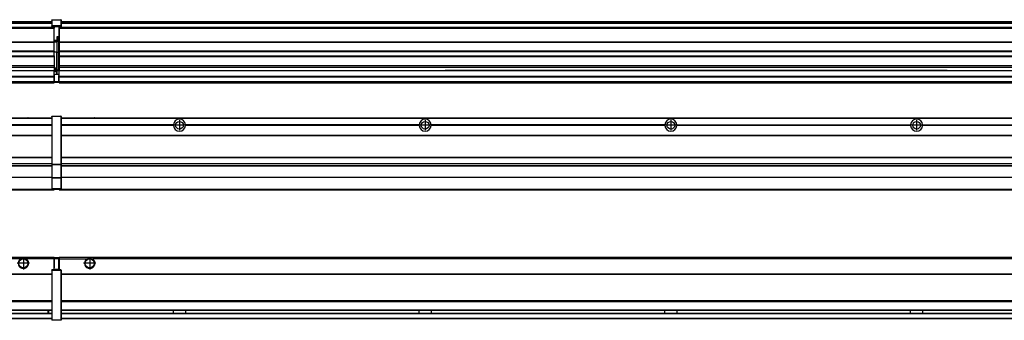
# Model space of a CAD drawing. Header units: inches. Extents: x -381 to 12428, y -418 to 176.
# Tile 26 of 32: x 7623 to 8425, y -154 to 90. Entities that reach past the tile are written whole.
import ezdxf

# ---------------------------------------------------------------- set-up
doc = ezdxf.new("R2010")
doc.units = ezdxf.units.IN
doc.linetypes.add('DOT_CENTER', pattern=[14, 12, -1, 0, -1])
doc.layers.add('1', color=7, linetype='Continuous')

# ---------------------------------------------------------------- blocks, each defined once
blk = doc.blocks.new('Modulos_intermedio__FL-14__4__22', base_point=(6255.18, -48.03))
at = {"color": 7, "linetype": 'Continuous'}
for p, q in [((6256.88, 10.47), (7649.18, 10.47)), ((6256.88, 10.22), (7649.18, 10.22)), ((7622.48, 10.52), (7629.88, 10.52)), ((7629.93, 10.47), (7629.88, 10.52)), ((7649.18, 11.72), (7649.19, 11.79)), ((7649.18, 11.72), (7649.18, 11.47)), ((7649.18, 11.47), (7649.18, -27.21)), ((7649.18, 11.47), (7649.43, 11.47)), ((7649.19, 11.82), (7649.22, 11.86)), ((7649.19, 11.79), (7649.19, 11.82)), ((7649.22, 11.86), (7649.25, 11.9)), ((7649.25, 11.9), (7649.29, 11.93)), ((7649.29, 11.93), (7649.34, 11.96)), ((7649.34, 11.96), (7649.36, 11.96)), ((7649.36, 11.96), (7649.43, 11.97)), ((7649.43, 11.97), (7649.43, 11.47)), ((7649.43, 11.97), (7656.63, 11.97)), ((7656.63, 11.47), (7649.43, 11.47)), ((7649.43, 11.47), (7649.43, -27.21)), ((7656.63, 11.97), (7656.63, 11.47)), ((7656.7, 11.96), (7656.63, 11.97)), ((7656.63, 11.47), (7656.63, -27.21)), ((7656.88, 11.47), (7656.63, 11.47)), ((7656.72, 11.96), (7656.7, 11.96)), ((7656.76, 11.93), (7656.72, 11.96)), ((7656.8, 11.9), (7656.76, 11.93)), ((7656.84, 11.86), (7656.8, 11.9)), ((7656.86, 11.82), (7656.84, 11.86)), ((7656.87, 11.79), (7656.86, 11.82)), ((7656.88, 11.72), (7656.87, 11.79)), ((7656.88, 11.72), (7656.88, 11.47)), ((7656.88, 11.47), (7656.88, -27.21)), ((7649.18, 4.77), (7558.07, 4.77)), ((7649.18, 4.17), (7558.07, 4.17)), ((7649.18, 4.47), (7558.08, 4.47)), ((6256.88, -3.53), (7649.18, -3.53)), ((6256.88, -3.78), (7649.18, -3.78)), ((7649.18, -4.03), (6256.88, -4.03)), ((6256.88, -21.53), (7649.18, -21.53)), ((6256.88, -21.78), (7649.18, -21.78)), ((6256.88, -26.73), (7649.18, -26.73)), ((6256.88, -26.82), (7649.18, -26.82)), ((6256.88, -28.37), (7649.18, -28.37)), ((6256.88, -28.53), (7649.18, -28.53)), ((6256.88, -28.65), (7649.18, -28.65)), ((7649.18, -27.21), (7649.43, -27.21)), ((7649.18, -27.21), (7649.18, -27.52)), ((7649.18, -27.52), (7649.19, -27.54)), ((7649.18, -27.52), (7649.18, -38.19)), ((7649.19, -27.54), (7649.22, -27.57)), ((7649.22, -27.57), (7649.25, -27.59)), ((7649.25, -27.59), (7649.29, -27.6)), ((7649.29, -27.6), (7649.34, -27.61)), ((7649.34, -27.61), (7649.36, -27.61)), ((7649.36, -27.61), (7649.43, -27.62)), ((7649.43, -27.21), (7656.63, -27.21)), ((7649.43, -27.21), (7649.43, -27.62)), ((7649.43, -27.62), (7656.63, -27.62)), ((7649.43, -27.62), (7649.43, -38.3)), ((7656.63, -27.21), (7656.63, -27.62)), ((7656.88, -27.21), (7656.63, -27.21)), ((7656.7, -27.61), (7656.63, -27.62)), ((7656.63, -27.62), (7656.63, -38.3)), ((7656.72, -27.61), (7656.7, -27.61)), ((7656.76, -27.6), (7656.72, -27.61)), ((7656.8, -27.59), (7656.76, -27.6)), ((7656.84, -27.57), (7656.8, -27.59)), ((7656.87, -27.54), (7656.84, -27.57)), ((7656.88, -27.52), (7656.87, -27.54)), ((7656.88, -27.21), (7656.88, -27.52)), ((7656.88, -27.52), (7656.88, -38.19)), ((7649.18, -38.02), (6256.88, -38.02)), ((7649.18, -38.11), (6256.88, -38.11)), ((7649.18, -38.19), (7649.18, -38.71)), ((7649.18, -38.19), (7649.19, -38.22)), ((7649.18, -38.71), (7649.18, -47.03)), ((7649.18, -38.71), (7649.43, -38.71)), ((7649.19, -38.22), (7649.22, -38.25)), ((7649.22, -38.25), (7649.25, -38.27)), ((7649.25, -38.27), (7649.29, -38.28)), ((7649.29, -38.28), (7649.34, -38.29)), ((7649.34, -38.29), (7649.36, -38.29)), ((7649.36, -38.29), (7649.43, -38.3)), ((7656.63, -38.3), (7649.43, -38.3)), ((7649.43, -38.3), (7649.43, -38.71)), ((7649.43, -38.71), (7649.43, -47.03)), ((7656.63, -38.71), (7649.43, -38.71)), ((7656.7, -38.29), (7656.63, -38.3)), ((7656.63, -38.3), (7656.63, -38.71)), ((7656.63, -38.71), (7656.63, -47.03)), ((7656.88, -38.71), (7656.63, -38.71)), ((7656.72, -38.29), (7656.7, -38.29)), ((7656.76, -38.28), (7656.72, -38.29)), ((7656.8, -38.27), (7656.76, -38.28)), ((7656.84, -38.25), (7656.8, -38.27)), ((7656.87, -38.22), (7656.84, -38.25)), ((7656.88, -38.19), (7656.87, -38.22)), ((7656.88, -38.19), (7656.88, -38.71)), ((7656.88, -38.71), (7656.88, -47.03)), ((6255.18, -48.03), (7651.18, -48.03)), ((6256.63, -47.53), (7649.43, -47.53)), ((7649.18, -47.03), (7649.18, -47.28)), ((7649.18, -47.03), (7649.43, -47.03)), ((7649.18, -47.28), (7649.19, -47.34)), ((7649.19, -47.34), (7649.19, -47.37)), ((7649.19, -47.37), (7649.22, -47.41)), ((7649.22, -47.41), (7649.25, -47.45)), ((7649.25, -47.45), (7649.29, -47.49)), ((7649.29, -47.49), (7649.34, -47.51)), ((7649.34, -47.51), (7649.36, -47.52)), ((7649.36, -47.52), (7649.43, -47.53)), ((7649.43, -47.03), (7649.43, -47.53)), ((7649.43, -47.03), (7656.63, -47.03)), ((7649.43, -47.53), (7656.63, -47.53)), ((7651.18, -47.53), (7651.18, -48.03)), ((7656.63, -47.03), (7656.63, -47.53)), ((7656.88, -47.03), (7656.63, -47.03)), ((7656.7, -47.52), (7656.63, -47.53)), ((7656.72, -47.51), (7656.7, -47.52)), ((7656.76, -47.49), (7656.72, -47.51)), ((7656.8, -47.45), (7656.76, -47.49)), ((7656.84, -47.41), (7656.8, -47.45)), ((7656.86, -47.37), (7656.84, -47.41)), ((7656.87, -47.34), (7656.86, -47.37)), ((7656.88, -47.28), (7656.87, -47.34)), ((7656.88, -47.03), (7656.88, -47.28))]:
    blk.add_line(p, q, dxfattribs=at)
blk = doc.blocks.new('Modulos_intermedio__FL-14__5__25', base_point=(7655.18, -48.03))
at = {"color": 7, "linetype": 'Continuous'}
for p, q in [((7656.88, 10.47), (9049.18, 10.47)), ((7656.88, 10.22), (9049.18, 10.22)), ((7676.43, 10.47), (7676.48, 10.52)), ((7676.48, 10.52), (7683.88, 10.52)), ((7683.93, 10.47), (7683.88, 10.52)), ((7748.29, 4.77), (7656.88, 4.77)), ((7748.28, 4.47), (7656.88, 4.47)), ((7748.29, 4.17), (7656.88, 4.17)), ((7748.28, 4.47), (7748.29, 4.77)), ((7748.29, 4.17), (7748.28, 4.47)), ((7750.45, 6.05), (7750.45, 6.04)), ((7750.45, 2.91), (7750.45, 2.9)), ((7758.07, 4.77), (7758.08, 4.47)), ((7948.29, 4.77), (7758.07, 4.77)), ((7758.08, 4.47), (7758.07, 4.17)), ((7948.29, 4.17), (7758.07, 4.17)), ((7948.28, 4.47), (7758.08, 4.47)), ((7948.28, 4.47), (7948.29, 4.77)), ((7948.29, 4.17), (7948.28, 4.47)), ((8148.29, 4.77), (7958.07, 4.77)), ((7958.07, 4.77), (7958.08, 4.47)), ((7958.08, 4.47), (7958.07, 4.17)), ((8148.29, 4.17), (7958.07, 4.17)), ((8148.28, 4.47), (7958.08, 4.47)), ((8148.28, 4.47), (8148.29, 4.77)), ((8148.29, 4.17), (8148.28, 4.47)), ((8158.07, 4.77), (8348.29, 4.77)), ((8158.07, 4.77), (8158.08, 4.47)), ((8158.08, 4.47), (8158.07, 4.17)), ((8348.29, 4.17), (8158.07, 4.17)), ((8348.28, 4.47), (8158.08, 4.47)), ((8348.28, 4.47), (8348.29, 4.77)), ((8348.29, 4.17), (8348.28, 4.47)), ((8358.07, 4.77), (8358.08, 4.47)), ((8358.07, 4.77), (8548.29, 4.77)), ((8358.08, 4.47), (8358.07, 4.17)), ((8548.29, 4.17), (8358.07, 4.17)), ((8548.28, 4.47), (8358.08, 4.47)), ((7656.88, -3.53), (9049.18, -3.53)), ((7656.88, -3.78), (9049.18, -3.78)), ((9049.18, -4.03), (7656.88, -4.03)), ((7656.88, -21.53), (9049.18, -21.53)), ((7656.88, -21.78), (9049.18, -21.78)), ((7656.88, -26.73), (9049.18, -26.73)), ((7656.88, -26.82), (9049.18, -26.82)), ((7656.88, -28.37), (9049.18, -28.37)), ((7656.88, -28.53), (9049.18, -28.53)), ((7656.88, -28.65), (9049.18, -28.65)), ((9049.18, -38.02), (7656.88, -38.02)), ((9049.18, -38.11), (7656.88, -38.11)), ((7655.18, -47.53), (7655.18, -48.03)), ((7655.18, -48.03), (9051.18, -48.03)), ((7656.63, -47.53), (9049.43, -47.53))]:
    blk.add_line(p, q, dxfattribs=at)
for centre in [(7753.18, 4.47), (7953.18, 4.47), (8153.18, 4.47), (8353.18, 4.47)]:
    blk.add_circle(centre, 3.15, dxfattribs=at)
for centre, start, end in [((7753.18, 4.47), 3.5101, 176.4899), ((7953.18, 4.47), 3.5101, 176.4899), ((8153.18, 4.47), 3.5101, 176.4899), ((8353.18, 4.47), 3.5101, 176.4899), ((7753.18, 4.47), 183.51008, 356.48992), ((7953.18, 4.47), 183.51008, 356.48992), ((8153.18, 4.47), 183.51008, 356.48992), ((8353.18, 4.47), 183.51008, 356.48992)]:
    blk.add_arc(centre, 4.9, start, end, dxfattribs=at)
at = {"layer": '1', "color": 2, "linetype": 'DOT_CENTER'}
for p, q in [((7753.18, 8.62), (7753.18, 0.32)), ((7953.18, 8.62), (7953.18, 0.32)), ((8153.18, 8.62), (8153.18, 0.32)), ((8353.18, 8.62), (8353.18, 0.32)), ((7757.33, 4.47), (7749.03, 4.47)), ((7957.33, 4.47), (7949.03, 4.47)), ((8157.33, 4.47), (8149.03, 4.47)), ((8357.33, 4.47), (8349.03, 4.47))]:
    blk.add_line(p, q, dxfattribs=at)
blk = doc.blocks.new('F-114__26', base_point=(621.12, -75.97))
for name, p in [('Modulos_intermedio__FL-14__4__22', (6255.18, -48.03)), ('Modulos_intermedio__FL-14__5__25', (7655.18, -48.03))]:
    blk.add_blockref(name, p)
blk = doc.blocks.new('Alzado2', base_point=(2889, -32))
blk.add_blockref('F-114__26', (621.12, -75.97))
blk = doc.blocks.new('Modulos_intermedio__FL-14__4__38', base_point=(6255.18, 38.97))
at = {"color": 7, "linetype": 'Continuous'}
for p, q in [((6256.88, 88.97), (7649.18, 88.97)), ((6256.88, 88.96), (7649.18, 88.96)), ((6256.88, 88.35), (7649.18, 88.35)), ((7649.19, 90.22), (7649.18, 90.16)), ((7649.18, 90.16), (7649.19, 90.22)), ((7649.18, 90.16), (7649.18, 85.33)), ((7649.19, 90.32), (7649.22, 90.36)), ((7649.19, 90.29), (7649.19, 90.32)), ((7649.19, 90.22), (7649.19, 90.29)), ((7649.19, 90.24), (7649.22, 90.28)), ((7649.19, 90.22), (7649.19, 90.24)), ((7649.22, 90.36), (7649.25, 90.4)), ((7649.22, 90.28), (7649.25, 90.32)), ((7649.25, 90.4), (7649.29, 90.43)), ((7649.25, 90.32), (7649.29, 90.35)), ((7649.29, 90.43), (7649.34, 90.46)), ((7649.29, 90.35), (7649.34, 90.37)), ((7649.34, 90.46), (7649.36, 90.46)), ((7649.34, 90.37), (7649.36, 90.38)), ((7649.36, 90.46), (7649.43, 90.47)), ((7649.36, 90.38), (7649.43, 90.39)), ((7649.43, 90.47), (7656.63, 90.47)), ((7649.43, 90.47), (7649.43, 90.39)), ((7649.43, 90.39), (7656.63, 90.39)), ((7649.43, 90.39), (7649.43, 85.56)), ((7656.63, 90.47), (7656.63, 90.39)), ((7656.7, 90.46), (7656.63, 90.47)), ((7656.7, 90.38), (7656.63, 90.39)), ((7656.63, 90.39), (7656.63, 85.56)), ((7656.72, 90.46), (7656.7, 90.46)), ((7656.72, 90.37), (7656.7, 90.38)), ((7656.76, 90.43), (7656.72, 90.46)), ((7656.76, 90.35), (7656.72, 90.37)), ((7656.8, 90.4), (7656.76, 90.43)), ((7656.8, 90.32), (7656.76, 90.35)), ((7656.84, 90.36), (7656.8, 90.4)), ((7656.84, 90.28), (7656.8, 90.32)), ((7656.86, 90.32), (7656.84, 90.36)), ((7656.86, 90.24), (7656.84, 90.28)), ((7656.87, 90.29), (7656.86, 90.32)), ((7656.88, 90.22), (7656.86, 90.24)), ((7656.88, 90.22), (7656.87, 90.29)), ((7656.88, 90.16), (7656.88, 90.22)), ((7656.88, 90.22), (7656.88, 90.16)), ((7656.88, 90.16), (7656.88, 85.33)), ((7651.18, 83.99), (6255.18, 83.99)), ((6255.18, 83.97), (7651.18, 83.97)), ((6255.18, 83.47), (7651.18, 83.47)), ((6256.88, 88.03), (7649.18, 88.03)), ((6256.88, 87.7), (7649.18, 87.7)), ((7649.18, 85.33), (7649.19, 85.4)), ((7649.18, 85.33), (7649.18, 85.22)), ((7649.18, 85.22), (7649.19, 85.29)), ((7649.18, 85.22), (7649.18, 84.97)), ((7649.18, 84.97), (7649.18, 84.72)), ((7649.18, 84.97), (7649.43, 84.97)), ((7649.19, 84.66), (7649.18, 84.72)), ((7649.19, 85.42), (7649.22, 85.46)), ((7649.19, 85.4), (7649.19, 85.42)), ((7649.19, 85.32), (7649.22, 85.36)), ((7649.19, 85.29), (7649.19, 85.32)), ((7649.19, 84.63), (7649.19, 84.66)), ((7649.22, 84.59), (7649.19, 84.63)), ((7649.22, 85.46), (7649.25, 85.5)), ((7649.22, 85.36), (7649.25, 85.4)), ((7649.22, 85.36), (7649.25, 85.4)), ((7649.25, 84.55), (7649.22, 84.59)), ((7649.25, 85.5), (7649.29, 85.53)), ((7649.25, 85.4), (7649.34, 85.46)), ((7649.25, 85.4), (7649.29, 85.43)), ((7649.29, 84.51), (7649.25, 84.55)), ((7649.29, 85.53), (7649.34, 85.55)), ((7649.29, 85.43), (7649.34, 85.46)), ((7649.34, 84.49), (7649.29, 84.51)), ((7649.34, 85.55), (7649.36, 85.55)), ((7649.34, 85.46), (7649.36, 85.46)), ((7649.36, 84.48), (7649.34, 84.49)), ((7649.36, 85.55), (7649.43, 85.56)), ((7649.36, 85.46), (7649.43, 85.47)), ((7649.43, 84.47), (7649.36, 84.48)), ((7656.63, 85.56), (7649.43, 85.56)), ((7649.43, 85.56), (7649.43, 85.47)), ((7649.43, 85.47), (7649.43, 84.97)), ((7649.43, 85.47), (7656.63, 85.47)), ((7649.43, 84.97), (7649.43, 84.47)), ((7649.43, 84.97), (7651.18, 84.97)), ((7649.43, 84.47), (7651.18, 84.47)), ((7651.18, 84.97), (7654.88, 84.97)), ((7651.18, 84.97), (7651.18, 83.97)), ((7651.18, 83.97), (7651.18, 83.47)), ((7651.18, 72.41), (7651.18, 83.47)), ((7654.88, 84.97), (7656.63, 84.97)), ((7654.88, 84.97), (7654.88, 77.44)), ((7654.88, 84.47), (7656.63, 84.47)), ((7656.63, 85.56), (7656.63, 85.47)), ((7656.7, 85.55), (7656.63, 85.56)), ((7656.7, 85.46), (7656.63, 85.47)), ((7656.63, 85.47), (7656.63, 84.97)), ((7656.88, 84.97), (7656.63, 84.97)), ((7656.63, 84.97), (7656.63, 84.47)), ((7656.63, 84.47), (7656.7, 84.48)), ((7656.72, 85.55), (7656.7, 85.55)), ((7656.72, 85.46), (7656.7, 85.46)), ((7656.7, 84.48), (7656.72, 84.49)), ((7656.76, 85.53), (7656.72, 85.55)), ((7656.72, 85.46), (7656.76, 85.43)), ((7656.76, 85.43), (7656.72, 85.46)), ((7656.72, 84.49), (7656.76, 84.51)), ((7656.8, 85.5), (7656.76, 85.53)), ((7656.8, 85.4), (7656.76, 85.43)), ((7656.76, 84.51), (7656.8, 84.55)), ((7656.84, 85.46), (7656.8, 85.5)), ((7656.8, 85.4), (7656.84, 85.36)), ((7656.84, 85.36), (7656.8, 85.4)), ((7656.8, 84.55), (7656.84, 84.59)), ((7656.86, 85.42), (7656.84, 85.46)), ((7656.86, 85.32), (7656.84, 85.36)), ((7656.84, 84.59), (7656.86, 84.63)), ((7656.87, 85.4), (7656.86, 85.42)), ((7656.87, 85.29), (7656.86, 85.32)), ((7656.86, 84.63), (7656.87, 84.66)), ((7656.88, 85.33), (7656.87, 85.4)), ((7656.88, 85.22), (7656.87, 85.29)), ((7656.87, 84.66), (7656.88, 84.72)), ((7656.88, 85.33), (7656.88, 85.22)), ((7656.88, 85.22), (7656.88, 84.97)), ((7656.88, 84.97), (7656.88, 84.72)), ((6255.18, 72.41), (7651.18, 72.41)), ((6255.18, 72.16), (7651.18, 72.16)), ((7653.43, 73.5), (7651.18, 73.5)), ((7653.43, 73), (7651.18, 73)), ((7651.18, 72.5), (7653.43, 72.5)), ((7651.18, 72.41), (7651.18, 72.16)), ((7651.18, 64.79), (7651.18, 72.16)), ((7654.88, 76.45), (7653.43, 76.45)), ((7653.43, 76.45), (7653.43, 73.5)), ((7653.43, 73.5), (7653.68, 73.5)), ((7653.43, 73), (7653.43, 73.5)), ((7653.43, 73), (7653.43, 72.5)), ((7653.68, 72.5), (7653.43, 72.5)), ((7653.43, 72.5), (7653.43, 63.97)), ((7653.68, 73.19), (7653.67, 73.21)), ((7653.68, 76.45), (7653.68, 73.5)), ((7653.68, 76.3), (7654.88, 76.3)), ((7653.68, 73.25), (7653.68, 73.5)), ((7653.68, 73.19), (7653.68, 72.5)), ((7653.68, 63.97), (7653.68, 72.5)), ((7654.88, 79.65), (7655.18, 79.58)), ((7654.88, 78.12), (7655.18, 78.12)), ((7654.88, 77.6), (7655.18, 77.6)), ((7654.88, 77.44), (7655.18, 77.36)), ((7654.88, 76.45), (7655.18, 76.53)), ((7654.88, 76.3), (7654.88, 76.45)), ((7655.18, 76.3), (7654.88, 76.3)), ((7654.88, 63.97), (7654.88, 76.3)), ((7651.18, 64.79), (6255.18, 64.79)), ((6255.18, 64.54), (7651.18, 64.54)), ((7651.18, 64.79), (7651.18, 64.54)), ((7651.18, 60.91), (7651.18, 64.54)), ((6255.18, 60.91), (7651.18, 60.91)), ((6255.18, 60.41), (7651.18, 60.41)), ((7653.43, 63.97), (7651.18, 63.97)), ((7651.18, 60.91), (7651.18, 60.41)), ((7651.18, 60.41), (7651.18, 59.42)), ((7651.18, 59.42), (7651.18, 53.15)), ((7653.43, 50.98), (7653.43, 63.97)), ((7653.43, 63.97), (7653.68, 63.97)), ((7653.68, 50.98), (7653.68, 63.97)), ((7653.68, 63.97), (7654.88, 63.97)), ((7654.88, 49.58), (7654.88, 63.97)), ((7655.18, 63.97), (7654.88, 63.97)), ((6255.18, 53.15), (7651.18, 53.15)), ((7651.18, 51.48), (6255.18, 51.48)), ((6978.18, 49.19), (7651.18, 49.19)), ((6978.18, 49.16), (7651.18, 49.16)), ((7651.18, 53.15), (7651.18, 51.48)), ((7651.18, 51.48), (7651.18, 51.37)), ((7651.18, 51.37), (7651.18, 49.19)), ((7653.43, 50.98), (7651.18, 50.98)), ((7653.43, 49.98), (7651.18, 49.98)), ((7651.18, 49.19), (7651.18, 49.16)), ((7651.18, 47.58), (7651.18, 49.16)), ((7653.43, 48.98), (7651.18, 48.98)), ((7653.43, 50.98), (7653.68, 50.98)), ((7653.43, 49.98), (7653.43, 50.98)), ((7653.43, 49.98), (7653.43, 48.98)), ((7653.43, 47.91), (7653.43, 48.98)), ((7653.68, 48.98), (7653.43, 48.98)), ((7653.68, 49.73), (7653.68, 50.98)), ((7653.68, 49.73), (7653.68, 48.98)), ((7653.68, 49.58), (7654.88, 49.58)), ((7653.68, 47.66), (7653.68, 48.98)), ((7653.68, 48.93), (7654.88, 48.93)), ((7655.18, 49.58), (7654.88, 49.58)), ((7654.88, 48.93), (7654.88, 49.58)), ((7654.88, 48.93), (7655.18, 48.85)), ((7654.88, 48.93), (7654.88, 47.33)), ((6255.18, 44.48), (7651.13, 44.48)), ((6255.18, 44.04), (7651.13, 44.04)), ((7651.13, 47.58), (7651.18, 47.58)), ((7651.13, 44.48), (7651.13, 47.58)), ((7651.13, 45.47), (7651.18, 45.48)), ((7651.13, 44.48), (7651.18, 44.48)), ((7651.13, 44.48), (7651.13, 44.04)), ((7651.13, 39.97), (7651.13, 44.04)), ((7651.18, 40.48), (7651.13, 40.48)), ((7653.43, 47.91), (7651.18, 47.91)), ((7651.18, 46), (7651.18, 47.58)), ((7651.18, 46), (7653.43, 46)), ((7651.18, 46), (7651.18, 39.97)), ((7653.43, 46), (7653.43, 47.91)), ((7653.43, 47.91), (7653.52, 47.89)), ((7653.43, 46), (7654.88, 46)), ((7653.52, 47.89), (7653.6, 47.83)), ((7653.6, 47.83), (7653.66, 47.75)), ((7653.66, 47.75), (7653.68, 47.66)), ((7653.68, 46), (7653.68, 47.66)), ((7655.18, 45.08), (7654.63, 44.93)), ((7654.63, 44.93), (7654.63, 39.97)), ((7654.88, 47.33), (7654.88, 46)), ((7655.18, 45.92), (7654.88, 46)), ((7654.88, 45), (7655.18, 45.08)), ((7654.88, 45), (7654.88, 39.97)), ((7654.88, 44.81), (7655.18, 44.87)), ((7654.88, 41.31), (7655.18, 41.37)), ((7654.88, 40.83), (7655.18, 40.91)), ((6255.18, 39.97), (7651.13, 39.97)), ((6255.18, 39.47), (7651.13, 39.47)), ((6255.18, 39.22), (7651.13, 39.22)), ((6255.18, 38.97), (7651.13, 38.97)), ((7651.13, 39.97), (7651.13, 39.47)), ((7651.13, 39.22), (7651.13, 39.47)), ((7651.13, 39.22), (7651.13, 38.97)), ((7651.18, 39.97), (7651.18, 39.47)), ((7651.18, 39.97), (7654.63, 39.97)), ((7651.18, 39.47), (7654.63, 39.47)), ((7654.63, 39.97), (7654.63, 39.47)), ((7654.88, 39.97), (7654.63, 39.97)), ((7654.88, 39.97), (7654.88, 39.72))]:
    blk.add_line(p, q, dxfattribs=at)
for centre, start, end in [((7653.43, 73.25), 270, 0), ((7653.43, 49.73), 0, 90), ((7654.63, 39.72), 270, 0)]:
    blk.add_arc(centre, 0.25, start, end, dxfattribs=at)
blk = doc.blocks.new('Modulos_intermedio__FL-14__5__41', base_point=(7655.18, 38.97))
at = {"color": 7, "linetype": 'Continuous'}
for p, q in [((7656.88, 88.97), (9049.18, 88.97)), ((7656.88, 88.96), (9049.18, 88.96)), ((7656.88, 88.35), (9049.18, 88.35)), ((7655.18, 84.47), (7655.18, 83.99)), ((7655.18, 83.99), (7655.18, 83.97)), ((9051.18, 83.99), (7655.18, 83.99)), ((7655.18, 83.97), (7655.18, 83.47)), ((7655.18, 83.97), (9051.18, 83.97)), ((7655.18, 83.47), (7655.18, 72.41)), ((7655.18, 83.47), (9051.18, 83.47)), ((7656.88, 88.03), (9049.18, 88.03)), ((7656.88, 87.7), (9049.18, 87.7)), ((7655.18, 72.41), (7655.18, 72.16)), ((7655.18, 72.41), (9051.18, 72.41)), ((7655.18, 72.16), (9051.18, 72.16)), ((7655.18, 72.16), (7655.18, 64.79)), ((9051.18, 64.79), (7655.18, 64.79)), ((7655.18, 64.79), (7655.18, 64.54)), ((7655.18, 64.54), (7655.18, 60.91)), ((7655.18, 64.54), (9051.18, 64.54)), ((7655.18, 60.91), (7655.18, 60.41)), ((7655.18, 60.91), (9051.18, 60.91)), ((7655.18, 60.41), (9051.18, 60.41)), ((7655.18, 60.41), (7655.18, 59.42)), ((7655.18, 59.42), (7655.18, 53.15)), ((7655.18, 53.15), (7655.18, 51.48)), ((7655.18, 53.15), (9051.18, 53.15)), ((9051.18, 51.48), (7655.18, 51.48)), ((7655.18, 51.48), (7655.18, 51.37)), ((7655.18, 51.37), (7655.18, 49.19)), ((7655.18, 49.19), (7655.18, 49.16)), ((7655.18, 49.19), (7969.43, 49.19)), ((7655.18, 44.48), (7655.18, 49.16)), ((7655.18, 49.16), (7969.43, 49.16)), ((7978.18, 49.19), (7969.43, 49.19)), ((7969.43, 49.19), (7969.43, 49.18)), ((7969.43, 49.18), (7978.18, 49.18)), ((7969.43, 49.18), (7969.43, 49.16)), ((7969.43, 49.16), (7978.18, 49.16)), ((7978.18, 49.19), (7978.18, 49.18)), ((8169.43, 49.19), (7978.18, 49.19)), ((7978.18, 49.18), (7978.18, 49.16)), ((7978.18, 49.16), (8169.43, 49.16)), ((8169.43, 49.19), (8169.43, 49.18)), ((8178.18, 49.19), (8169.43, 49.19)), ((8169.43, 49.18), (8178.18, 49.18)), ((8169.43, 49.18), (8169.43, 49.16)), ((8169.43, 49.16), (8178.18, 49.16)), ((8178.18, 49.19), (8178.18, 49.18)), ((8369.43, 49.19), (8178.18, 49.19)), ((8178.18, 49.18), (8178.18, 49.16)), ((8178.18, 49.16), (8369.43, 49.16)), ((8369.43, 49.19), (8369.43, 49.18)), ((8378.18, 49.19), (8369.43, 49.19)), ((8369.43, 49.18), (8378.18, 49.18)), ((8369.43, 49.18), (8369.43, 49.16)), ((8369.43, 49.16), (8378.18, 49.16)), ((8378.18, 49.19), (8378.18, 49.18)), ((8378.18, 49.19), (9051.18, 49.19)), ((8378.18, 49.18), (8378.18, 49.16)), ((8378.18, 49.16), (9051.18, 49.16)), ((7655.18, 44.48), (7655.18, 44.04)), ((7655.18, 44.48), (9051.13, 44.48)), ((7655.18, 39.97), (7655.18, 44.04)), ((7655.18, 44.04), (9051.13, 44.04)), ((7655.18, 39.97), (7655.18, 39.47)), ((7655.18, 39.97), (9051.13, 39.97)), ((7655.18, 39.47), (7655.18, 39.22)), ((7655.18, 39.47), (9051.13, 39.47)), ((7655.18, 39.22), (7655.18, 38.97)), ((7655.18, 39.22), (9051.13, 39.22)), ((7655.18, 38.97), (9051.13, 38.97))]:
    blk.add_line(p, q, dxfattribs=at)
blk = doc.blocks.new('F-114__42', base_point=(621.12, 38.97))
for name, p in [('Modulos_intermedio__FL-14__4__38', (6255.18, 38.97)), ('Modulos_intermedio__FL-14__5__41', (7655.18, 38.97))]:
    blk.add_blockref(name, p)
blk = doc.blocks.new('Inferior2', base_point=(2889, 64.72))
blk.add_blockref('F-114__42', (621.12, 38.97))
blk = doc.blocks.new('Modulos_intermedio__FL-14__4__52', base_point=(6255.18, -154.47))
at = {"color": 7, "linetype": 'Continuous'}
for p, q in [((6255.18, -102.97), (7651.13, -102.97)), ((7624.72, -103.98), (7623.77, -104.47)), ((7626.18, -103.72), (7624.72, -103.98)), ((7627.63, -103.98), (7626.18, -103.72)), ((7628.59, -104.47), (7627.63, -103.98)), ((7651.13, -104.47), (7651.13, -102.97)), ((7651.18, -103.47), (7651.18, -103.97)), ((7654.63, -103.47), (7651.18, -103.47)), ((7651.18, -103.97), (7651.18, -111.58)), ((7651.18, -103.97), (7654.63, -103.97)), ((7654.63, -103.47), (7654.63, -103.97)), ((7654.63, -103.97), (7654.63, -112.97)), ((7654.88, -103.97), (7654.63, -103.97)), ((7654.88, -103.72), (7654.88, -103.97)), ((7654.88, -103.97), (7654.88, -112.97)), ((7623.77, -104.47), (6282.59, -104.47)), ((7651.13, -104.47), (7628.59, -104.47)), ((7651.13, -111.58), (7651.13, -104.47)), ((7651.18, -104.48), (7651.13, -104.48)), ((7651.18, -105.48), (7651.13, -105.48)), ((7651.13, -109.47), (7651.18, -109.48)), ((7651.18, -111.58), (7651.13, -111.58)), ((7651.18, -113.47), (7651.18, -111.58)), ((7654.88, -104.83), (7655.18, -104.91)), ((7654.88, -106.47), (7655.18, -106.47)), ((7654.88, -107.48), (7655.18, -107.48)), ((7654.88, -111.93), (7655.18, -112.01)), ((6256.88, -116.72), (7649.18, -116.72)), ((6256.88, -116.97), (7649.18, -116.97)), ((7649.18, -117.22), (6256.88, -117.22)), ((7649.18, -113.72), (7649.19, -113.66)), ((7649.18, -113.72), (7649.18, -113.97)), ((7649.18, -113.97), (7649.18, -153.97)), ((7649.18, -113.97), (7649.43, -113.97)), ((7649.19, -113.63), (7649.22, -113.59)), ((7649.19, -113.66), (7649.19, -113.63)), ((7649.22, -113.59), (7649.25, -113.55)), ((7649.25, -113.55), (7649.29, -113.51)), ((7649.29, -113.51), (7649.34, -113.49)), ((7649.34, -113.49), (7649.36, -113.48)), ((7649.36, -113.48), (7649.43, -113.47)), ((7651.18, -113.47), (7649.43, -113.47)), ((7649.43, -113.47), (7649.43, -113.97)), ((7649.43, -113.97), (7649.43, -153.97)), ((7656.63, -113.97), (7649.43, -113.97)), ((7654.63, -112.97), (7651.18, -112.97)), ((7654.88, -113.47), (7651.18, -113.47)), ((7654.88, -112.97), (7654.63, -112.97)), ((7654.63, -112.97), (7654.63, -113.47)), ((7654.88, -112.97), (7654.88, -113.26)), ((7654.88, -113.26), (7654.88, -113.47)), ((7656.63, -113.47), (7654.88, -113.47)), ((7656.63, -113.47), (7656.63, -113.97)), ((7656.7, -113.48), (7656.63, -113.47)), ((7656.63, -113.97), (7656.63, -153.97)), ((7656.88, -113.97), (7656.63, -113.97)), ((7656.72, -113.49), (7656.7, -113.48)), ((7656.76, -113.51), (7656.72, -113.49)), ((7656.8, -113.55), (7656.76, -113.51)), ((7656.84, -113.59), (7656.8, -113.55)), ((7656.86, -113.63), (7656.84, -113.59)), ((7656.87, -113.66), (7656.86, -113.63)), ((7656.88, -113.72), (7656.87, -113.66)), ((7656.88, -113.72), (7656.88, -113.97)), ((7656.88, -113.97), (7656.88, -153.97)), ((7649.18, -138.72), (6256.88, -138.72)), ((7649.18, -138.97), (6256.88, -138.97)), ((6256.88, -139.22), (7649.18, -139.22)), ((6256.88, -145.97), (7649.18, -145.97)), ((6256.88, -146.22), (7649.18, -146.22)), ((6256.88, -148.72), (7649.18, -148.72)), ((6256.88, -148.97), (7649.18, -148.97)), ((7646.18, -146.65), (7646.24, -146.4)), ((7646.18, -146.65), (7646.18, -147.16)), ((7646.18, -147.16), (7646.18, -148.23)), ((7646.18, -148.23), (7646.24, -148.55)), ((7646.24, -146.4), (7646.46, -146.22)), ((7646.24, -148.55), (7646.46, -148.72)), ((7646.6, -146.22), (7646.6, -146.26)), ((7646.6, -146.26), (7646.6, -146.97)), ((7646.6, -146.97), (7646.6, -148.69)), ((7646.6, -148.69), (7646.6, -148.72)), ((6256.88, -152.72), (7649.18, -152.72)), ((6256.88, -152.97), (7649.18, -152.97)), ((7649.18, -153.97), (7649.18, -154.22)), ((7649.18, -153.97), (7649.43, -153.97)), ((7649.18, -154.22), (7649.19, -154.29)), ((7649.19, -154.29), (7649.19, -154.32)), ((7649.19, -154.32), (7649.22, -154.36)), ((7649.22, -154.36), (7649.25, -154.4)), ((7649.25, -154.4), (7649.29, -154.43)), ((7649.29, -154.43), (7649.34, -154.46)), ((7649.34, -154.46), (7649.36, -154.46)), ((7649.36, -154.46), (7649.43, -154.47)), ((7649.43, -153.97), (7656.63, -153.97)), ((7649.43, -153.97), (7649.43, -154.47)), ((7656.63, -154.47), (7649.43, -154.47)), ((7656.88, -153.97), (7656.63, -153.97)), ((7656.63, -153.97), (7656.63, -154.47)), ((7656.7, -154.46), (7656.63, -154.47)), ((7656.72, -154.46), (7656.7, -154.46)), ((7656.76, -154.43), (7656.72, -154.46)), ((7656.8, -154.4), (7656.76, -154.43)), ((7656.84, -154.36), (7656.8, -154.4)), ((7656.86, -154.32), (7656.84, -154.36)), ((7656.87, -154.29), (7656.86, -154.32)), ((7656.88, -154.22), (7656.87, -154.29)), ((7656.88, -153.97), (7656.88, -154.22))]:
    blk.add_line(p, q, dxfattribs=at)
for radius in [4, 3.7]:
    blk.add_circle((7626.18, -107.97), radius, dxfattribs=at)
for centre, radius, start, end in [((7654.63, -103.72), 0.25, 0, 90), ((7626.18, -107.97), 4.25, 124.56032, 55.43968)]:
    blk.add_arc(centre, radius, start, end, dxfattribs=at)
at = {"layer": '1', "color": 2, "linetype": 'DOT_CENTER'}
for p, q in [((7626.18, -102.97), (7626.18, -112.97)), ((7631.18, -107.97), (7621.18, -107.97))]:
    blk.add_line(p, q, dxfattribs=at)
blk = doc.blocks.new('Modulos_intermedio__FL-14__5__55', base_point=(7655.18, -154.47))
at = {"color": 7, "linetype": 'Continuous'}
for p, q in [((7655.18, -102.97), (7655.18, -104.47)), ((7655.18, -102.97), (9051.13, -102.97)), ((7677.77, -104.47), (7678.72, -103.98)), ((7678.72, -103.98), (7680.18, -103.72)), ((7680.18, -103.72), (7681.63, -103.98)), ((7681.63, -103.98), (7682.59, -104.47)), ((7655.18, -104.47), (7655.18, -113.47)), ((7655.18, -104.47), (7677.77, -104.47)), ((9023.77, -104.47), (7682.59, -104.47)), ((7656.88, -116.72), (9049.18, -116.72)), ((7656.88, -116.97), (9049.18, -116.97)), ((9049.18, -117.22), (7656.88, -117.22)), ((9049.18, -138.72), (7656.88, -138.72)), ((9049.18, -138.97), (7656.88, -138.97)), ((7656.88, -139.22), (9049.18, -139.22)), ((7656.88, -145.97), (9049.18, -145.97)), ((7656.88, -146.22), (9049.18, -146.22)), ((7656.88, -148.72), (9049.18, -148.72)), ((7656.88, -148.97), (9049.18, -148.97)), ((7748.28, -146.3), (7748.28, -146.22)), ((7748.28, -146.35), (7748.28, -146.3)), ((7748.28, -146.59), (7748.28, -146.35)), ((7748.29, -147.23), (7748.28, -146.59)), ((7748.28, -148.6), (7748.29, -147.56)), ((7748.28, -148.72), (7748.28, -148.6)), ((7748.29, -147.56), (7748.29, -147.23)), ((7758.08, -146.35), (7758.07, -147.23)), ((7758.07, -147.23), (7758.07, -147.72)), ((7758.07, -147.72), (7758.07, -147.96)), ((7758.07, -147.96), (7758.08, -148.59)), ((7758.08, -146.22), (7758.08, -146.3)), ((7758.08, -146.3), (7758.08, -146.35)), ((7758.08, -148.59), (7758.08, -148.65)), ((7758.08, -148.65), (7758.08, -148.72)), ((7948.28, -146.3), (7948.28, -146.22)), ((7948.28, -146.35), (7948.28, -146.3)), ((7948.29, -146.98), (7948.28, -146.35)), ((7948.28, -148.6), (7948.29, -147.88)), ((7948.28, -148.65), (7948.28, -148.6)), ((7948.28, -148.72), (7948.28, -148.65)), ((7948.29, -147.23), (7948.29, -146.98)), ((7948.29, -147.88), (7948.29, -147.23)), ((7958.08, -146.35), (7958.07, -147.23)), ((7958.07, -147.23), (7958.07, -147.72)), ((7958.07, -147.72), (7958.08, -148.59)), ((7958.08, -146.22), (7958.08, -146.3)), ((7958.08, -146.3), (7958.08, -146.35)), ((7958.08, -148.59), (7958.08, -148.65)), ((7958.08, -148.65), (7958.08, -148.72)), ((8148.28, -146.3), (8148.28, -146.22)), ((8148.28, -146.35), (8148.28, -146.3)), ((8148.29, -146.98), (8148.28, -146.35)), ((8148.28, -148.6), (8148.29, -147.88)), ((8148.28, -148.65), (8148.28, -148.6)), ((8148.28, -148.72), (8148.28, -148.65)), ((8148.29, -147.23), (8148.29, -146.98)), ((8148.29, -147.88), (8148.29, -147.23)), ((8158.08, -146.35), (8158.07, -147.23)), ((8158.07, -147.23), (8158.07, -147.72)), ((8158.07, -147.72), (8158.08, -148.59)), ((8158.08, -146.22), (8158.08, -146.3)), ((8158.08, -146.3), (8158.08, -146.35)), ((8158.08, -148.59), (8158.08, -148.65)), ((8158.08, -148.65), (8158.08, -148.72)), ((8348.28, -146.3), (8348.28, -146.22)), ((8348.28, -146.35), (8348.28, -146.3)), ((8348.29, -146.98), (8348.28, -146.35)), ((8348.28, -148.6), (8348.29, -147.72)), ((8348.28, -148.65), (8348.28, -148.6)), ((8348.28, -148.72), (8348.28, -148.65)), ((8348.29, -147.23), (8348.29, -146.98)), ((8348.29, -147.72), (8348.29, -147.23)), ((8358.08, -146.35), (8358.07, -147.23)), ((8358.07, -147.23), (8358.07, -147.72)), ((8358.07, -147.72), (8358.07, -147.96)), ((8358.07, -147.96), (8358.08, -148.59)), ((8358.08, -146.22), (8358.08, -146.3)), ((8358.08, -146.3), (8358.08, -146.35)), ((8358.08, -148.59), (8358.08, -148.65)), ((8358.08, -148.65), (8358.08, -148.72)), ((7656.88, -152.72), (9049.18, -152.72)), ((7656.88, -152.97), (9049.18, -152.97))]:
    blk.add_line(p, q, dxfattribs=at)
for radius in [4, 3.7]:
    blk.add_circle((7680.18, -107.97), radius, dxfattribs=at)
blk.add_arc((7680.18, -107.97), 4.25, 124.56032, 55.43968, dxfattribs=at)
at = {"layer": '1', "color": 2, "linetype": 'DOT_CENTER'}
for p, q in [((7680.18, -102.97), (7680.18, -112.97)), ((7685.18, -107.97), (7675.18, -107.97))]:
    blk.add_line(p, q, dxfattribs=at)
blk = doc.blocks.new('F-114__56', base_point=(621.12, -154.47))
for name, p in [('Modulos_intermedio__FL-14__4__52', (6255.18, -154.47)), ('Modulos_intermedio__FL-14__5__55', (7655.18, -154.47))]:
    blk.add_blockref(name, p)
blk = doc.blocks.new('Superior1', base_point=(2889, -128.72))
blk.add_blockref('F-114__56', (621.12, -154.47))

msp = doc.modelspace()

# ---------------------------------------------------------------- block references
for name, p in [('Inferior2', (2889, 64.72)), ('Alzado2', (2889, -32)), ('Superior1', (2889, -128.72))]:
    msp.add_blockref(name, p)

doc.saveas('drawing.dxf')
